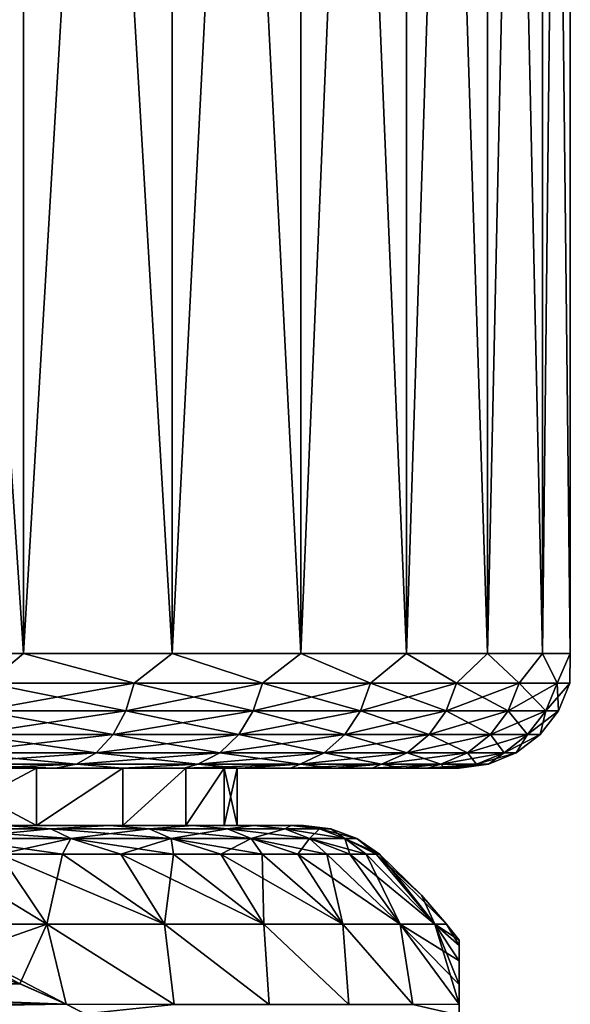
# Model space of a CAD drawing. Header units: metres. Extents: x -90 to 90, y -123 to 74.
# Tile 127 of 131: x 68.17 to 72.97, y 38.44 to 47.03. Entities that reach past the tile are written whole.
import ezdxf

# ---------------------------------------------------------------- set-up
doc = ezdxf.new("R2010")
doc.units = ezdxf.units.M
doc.layers.add('solid_11662012', color=7, linetype='CONTINUOUS')

msp = doc.modelspace()

# ---------------------------------------------------------------- linework, layer by layer
at = {"layer": 'solid_11662012'}
for points in [[(66.754585, 63.5, -11.107455), (68.204132, 63.5, -10.084254), (66.754608, 41.5, -11.107442)], [(66.754585, 63.5, 11.107455), (66.754608, 41.5, 11.107442), (68.204163, 41.5, 10.084234)], [(68.204132, 63.5, 10.084254), (66.754585, 63.5, 11.107455), (68.204163, 41.5, 10.084234)], [(68.204132, 63.5, -10.084254), (68.204163, 41.5, -10.084234), (66.754608, 41.5, -11.107442)], [(68.204132, 63.5, -10.084254), (69.500877, 63.5, -8.873174), (68.204163, 41.5, -10.084234)], [(68.204132, 63.5, 10.084254), (68.204163, 41.5, 10.084234), (69.500877, 41.5, 8.87318)], [(69.500877, 63.5, 8.873174), (68.204132, 63.5, 10.084254), (69.500877, 41.5, 8.87318)], [(69.500877, 63.5, -8.873174), (69.500877, 41.5, -8.87318), (68.204163, 41.5, -10.084234)], [(70.62059, 63.5, -7.496867), (70.620613, 41.5, -7.496836), (69.500877, 41.5, -8.87318)], [(69.500877, 63.5, -8.873174), (70.62059, 63.5, -7.496867), (69.500877, 41.5, -8.87318)], [(69.500877, 63.5, 8.873174), (69.500877, 41.5, 8.87318), (70.620613, 41.5, 7.496836)], [(70.62059, 63.5, 7.496867), (69.500877, 63.5, 8.873174), (70.620613, 41.5, 7.496836)], [(70.62059, 63.5, -7.496867), (71.542519, 63.5, -5.980822), (70.620613, 41.5, -7.496836)], [(70.62059, 63.5, 7.496867), (70.620613, 41.5, 7.496836), (71.542511, 41.5, 5.980838)], [(71.542519, 63.5, 5.980822), (70.62059, 63.5, 7.496867), (71.542511, 41.5, 5.980838)], [(71.542519, 63.5, -5.980822), (71.542511, 41.5, -5.980838), (70.620613, 41.5, -7.496836)], [(72.24939, 63.5, -4.353437), (72.249397, 41.5, -4.353429), (71.542511, 41.5, -5.980838)], [(71.542519, 63.5, -5.980822), (72.24939, 63.5, -4.353437), (71.542511, 41.5, -5.980838)], [(71.542519, 63.5, 5.980822), (71.542511, 41.5, 5.980838), (72.249397, 41.5, 4.353429)], [(72.24939, 63.5, 4.353437), (71.542519, 63.5, 5.980822), (72.249397, 41.5, 4.353429)], [(72.24939, 63.5, -4.353437), (72.728088, 63.5, -2.644948), (72.249397, 41.5, -4.353429)], [(72.24939, 63.5, 4.353437), (72.249397, 41.5, 4.353429), (72.728096, 41.5, 2.644924)], [(72.728088, 63.5, 2.644948), (72.24939, 63.5, 4.353437), (72.728096, 41.5, 2.644924)], [(72.728088, 63.5, -2.644948), (72.728096, 41.5, -2.644924), (72.249397, 41.5, -4.353429)], [(72.728088, 63.5, -2.644948), (72.969696, 63.5, -0.887126), (72.728096, 41.5, -2.644924)], [(72.728088, 63.5, 2.644948), (72.728096, 41.5, 2.644924), (72.969696, 41.5, 0.88715)], [(72.969696, 63.5, 0.887126), (72.728088, 63.5, 2.644948), (72.969696, 41.5, 0.88715)], [(72.969696, 63.5, -0.887126), (72.969696, 41.5, -0.88715), (72.728096, 41.5, -2.644924)], [(72.969696, 63.5, 0.887126), (72.969696, 41.5, 0.88715), (72.969696, 41.5, -0.88715)], [(72.969696, 63.5, -0.887126), (72.969696, 63.5, 0.887126), (72.969696, 41.5, -0.88715)], [(67.893158, 41.24118, -10.286561), (66.754608, 41.5, -11.107442), (68.204163, 41.5, -10.084234)], [(67.893158, 41.24118, 10.286561), (68.204163, 41.5, 10.084234), (66.754608, 41.5, 11.107442)], [(69.168297, 41.24118, -9.168294), (67.893158, 41.24118, -10.286561), (68.204163, 41.5, -10.084234)], [(67.893158, 41.24118, 10.286561), (69.168297, 41.24118, 9.168294), (68.204163, 41.5, 10.084234)], [(69.168297, 41.24118, -9.168294), (68.204163, 41.5, -10.084234), (69.500877, 41.5, -8.87318)], [(69.168297, 41.24118, 9.168294), (69.500877, 41.5, 8.87318), (68.204163, 41.5, 10.084234)], [(70.28656, 41.24118, -7.893156), (69.168297, 41.24118, -9.168294), (69.500877, 41.5, -8.87318)], [(69.168297, 41.24118, 9.168294), (70.28656, 41.24118, 7.893156), (69.500877, 41.5, 8.87318)], [(70.28656, 41.24118, -7.893156), (69.500877, 41.5, -8.87318), (70.620613, 41.5, -7.496836)], [(70.28656, 41.24118, 7.893156), (70.620613, 41.5, 7.496836), (69.500877, 41.5, 8.87318)], [(71.228821, 41.24118, -6.482963), (70.28656, 41.24118, -7.893156), (70.620613, 41.5, -7.496836)], [(70.28656, 41.24118, 7.893156), (71.228821, 41.24118, 6.482963), (70.620613, 41.5, 7.496836)], [(71.228821, 41.24118, -6.482963), (70.620613, 41.5, -7.496836), (71.542511, 41.5, -5.980838)], [(71.228821, 41.24118, 6.482963), (71.542511, 41.5, 5.980838), (70.620613, 41.5, 7.496836)], [(71.978951, 41.24118, -4.961845), (71.228821, 41.24118, -6.482963), (71.542511, 41.5, -5.980838)], [(71.228821, 41.24118, 6.482963), (71.978951, 41.24118, 4.961845), (71.542511, 41.5, 5.980838)], [(71.978951, 41.24118, -4.961845), (71.542511, 41.5, -5.980838), (72.249397, 41.5, -4.353429)], [(71.978951, 41.24118, 4.961845), (72.249397, 41.5, 4.353429), (71.542511, 41.5, 5.980838)], [(72.524124, 41.24118, -3.355829), (71.978951, 41.24118, -4.961845), (72.249397, 41.5, -4.353429)], [(71.978951, 41.24118, 4.961845), (72.524124, 41.24118, 3.355829), (72.249397, 41.5, 4.353429)], [(72.524124, 41.24118, -3.355829), (72.249397, 41.5, -4.353429), (72.728096, 41.5, -2.644924)], [(72.524124, 41.24118, 3.355829), (72.728096, 41.5, 2.644924), (72.249397, 41.5, 4.353429)], [(72.855003, 41.24118, -1.692393), (72.524124, 41.24118, -3.355829), (72.728096, 41.5, -2.644924)], [(72.524124, 41.24118, 3.355829), (72.855003, 41.24118, 1.692393), (72.728096, 41.5, 2.644924)], [(72.855003, 41.24118, -1.692393), (72.728096, 41.5, -2.644924), (72.969696, 41.5, -0.88715)], [(72.855003, 41.24118, 1.692393), (72.969696, 41.5, 0.88715), (72.728096, 41.5, 2.644924)], [(72.965927, 41.24118), (72.855003, 41.24118, -1.692393), (72.969696, 41.5, -0.88715)], [(72.855003, 41.24118, 1.692393), (72.965927, 41.24118), (72.969696, 41.5, 0.88715)], [(72.965927, 41.24118), (72.969696, 41.5, -0.88715), (72.969696, 41.5, 0.88715)], [(67.83226, 40.999775, -10.2072), (67.893158, 41.24118, -10.286561), (69.168297, 41.24118, -9.168294)], [(69.097565, 40.999775, -9.097561), (67.83226, 40.999775, -10.2072), (69.168297, 41.24118, -9.168294)], [(67.83226, 40.999775, 10.2072), (69.097565, 40.999775, 9.097561), (67.893158, 41.24118, 10.286561)], [(69.097565, 40.999775, 9.097561), (69.168297, 41.24118, 9.168294), (67.893158, 41.24118, 10.286561)], [(69.097565, 40.999775, -9.097561), (69.168297, 41.24118, -9.168294), (70.28656, 41.24118, -7.893156)], [(70.207199, 40.999775, -7.83226), (69.097565, 40.999775, -9.097561), (70.28656, 41.24118, -7.893156)], [(69.097565, 40.999775, 9.097561), (70.207199, 40.999775, 7.83226), (69.168297, 41.24118, 9.168294)], [(70.207199, 40.999775, 7.83226), (70.28656, 41.24118, 7.893156), (69.168297, 41.24118, 9.168294)], [(70.207199, 40.999775, -7.83226), (70.28656, 41.24118, -7.893156), (71.228821, 41.24118, -6.482963)], [(71.142189, 40.999775, -6.432947), (70.207199, 40.999775, -7.83226), (71.228821, 41.24118, -6.482963)], [(70.207199, 40.999775, 7.83226), (71.142189, 40.999775, 6.432947), (70.28656, 41.24118, 7.893156)], [(71.142189, 40.999775, 6.432947), (71.228821, 41.24118, 6.482963), (70.28656, 41.24118, 7.893156)], [(71.142189, 40.999775, -6.432947), (71.228821, 41.24118, -6.482963), (71.978951, 41.24118, -4.961845)], [(71.886536, 40.999775, -4.923564), (71.142189, 40.999775, -6.432947), (71.978951, 41.24118, -4.961845)], [(71.142189, 40.999775, 6.432947), (71.886536, 40.999775, 4.923564), (71.228821, 41.24118, 6.482963)], [(71.886536, 40.999775, 4.923564), (71.978951, 41.24118, 4.961845), (71.228821, 41.24118, 6.482963)], [(71.886536, 40.999775, -4.923564), (71.978951, 41.24118, -4.961845), (72.524124, 41.24118, -3.355829)], [(72.427498, 40.999775, -3.329938), (71.886536, 40.999775, -4.923564), (72.524124, 41.24118, -3.355829)], [(71.886536, 40.999775, 4.923564), (72.427498, 40.999775, 3.329938), (71.978951, 41.24118, 4.961845)], [(72.427498, 40.999775, 3.329938), (72.524124, 41.24118, 3.355829), (71.978951, 41.24118, 4.961845)], [(72.427498, 40.999775, -3.329938), (72.524124, 41.24118, -3.355829), (72.855003, 41.24118, -1.692393)], [(72.755821, 40.999775, -1.679336), (72.427498, 40.999775, -3.329938), (72.855003, 41.24118, -1.692393)], [(72.427498, 40.999775, 3.329938), (72.755821, 40.999775, 1.679336), (72.524124, 41.24118, 3.355829)], [(72.755821, 40.999775, 1.679336), (72.855003, 41.24118, 1.692393), (72.524124, 41.24118, 3.355829)], [(72.755821, 40.999775, -1.679336), (72.855003, 41.24118, -1.692393), (72.965927, 41.24118)], [(72.865898, 40.999775, 0), (72.755821, 40.999775, -1.679336), (72.965927, 41.24118)], [(72.755821, 40.999775, 1.679336), (72.865898, 40.999775, 0), (72.855003, 41.24118, 1.692393)], [(72.865898, 40.999775, 0), (72.965927, 41.24118), (72.855003, 41.24118, 1.692393)], [(67.735374, 40.792522, -10.080932), (67.83226, 40.999775, -10.2072), (69.097565, 40.999775, -9.097561)], [(68.985016, 40.792522, -8.98502), (67.735374, 40.792522, -10.080932), (69.097565, 40.999775, -9.097561)], [(67.735374, 40.792522, 10.080932), (68.985016, 40.792522, 8.98502), (67.83226, 40.999775, 10.2072)], [(68.985016, 40.792522, 8.98502), (69.097565, 40.999775, 9.097561), (67.83226, 40.999775, 10.2072)], [(68.985016, 40.792522, -8.98502), (69.097565, 40.999775, -9.097561), (70.207199, 40.999775, -7.83226)], [(70.080933, 40.792522, -7.735371), (68.985016, 40.792522, -8.98502), (70.207199, 40.999775, -7.83226)], [(68.985016, 40.792522, 8.98502), (70.080933, 40.792522, 7.735371), (69.097565, 40.999775, 9.097561)], [(70.080933, 40.792522, 7.735371), (70.207199, 40.999775, 7.83226), (69.097565, 40.999775, 9.097561)], [(70.080933, 40.792522, -7.735371), (70.207199, 40.999775, -7.83226), (71.142189, 40.999775, -6.432947)], [(71.004356, 40.792522, -6.353368), (70.080933, 40.792522, -7.735371), (71.142189, 40.999775, -6.432947)], [(70.080933, 40.792522, 7.735371), (71.004356, 40.792522, 6.353368), (70.207199, 40.999775, 7.83226)], [(71.004356, 40.792522, 6.353368), (71.142189, 40.999775, 6.432947), (70.207199, 40.999775, 7.83226)], [(71.004356, 40.792522, -6.353368), (71.142189, 40.999775, -6.432947), (71.886536, 40.999775, -4.923564)], [(71.739494, 40.792522, -4.862658), (71.004356, 40.792522, -6.353368), (71.886536, 40.999775, -4.923564)], [(71.004356, 40.792522, 6.353368), (71.739494, 40.792522, 4.862658), (71.142189, 40.999775, 6.432947)], [(71.739494, 40.792522, 4.862658), (71.886536, 40.999775, 4.923564), (71.142189, 40.999775, 6.432947)], [(71.739494, 40.792522, -4.862658), (71.886536, 40.999775, -4.923564), (72.427498, 40.999775, -3.329938)], [(72.273766, 40.792522, -3.288745), (71.739494, 40.792522, -4.862658), (72.427498, 40.999775, -3.329938)], [(71.739494, 40.792522, 4.862658), (72.273766, 40.792522, 3.288745), (71.886536, 40.999775, 4.923564)], [(72.273766, 40.792522, 3.288745), (72.427498, 40.999775, 3.329938), (71.886536, 40.999775, 4.923564)], [(72.273766, 40.792522, -3.288745), (72.427498, 40.999775, -3.329938), (72.755821, 40.999775, -1.679336)], [(72.59803, 40.792522, -1.658562), (72.273766, 40.792522, -3.288745), (72.755821, 40.999775, -1.679336)], [(72.273766, 40.792522, 3.288745), (72.59803, 40.792522, 1.658562), (72.427498, 40.999775, 3.329938)], [(72.59803, 40.792522, 1.658562), (72.755821, 40.999775, 1.679336), (72.427498, 40.999775, 3.329938)], [(72.59803, 40.792522, -1.658562), (72.755821, 40.999775, -1.679336), (72.865898, 40.999775, 0)], [(72.706734, 40.792522, 0), (72.59803, 40.792522, -1.658562), (72.865898, 40.999775, 0)], [(72.59803, 40.792522, 1.658562), (72.706734, 40.792522, 0), (72.755821, 40.999775, 1.679336)], [(72.706734, 40.792522, 0), (72.865898, 40.999775, 0), (72.755821, 40.999775, 1.679336)], [(67.6091, 40.633583, -9.916377), (67.735374, 40.792522, -10.080932), (68.985016, 40.792522, -8.98502)], [(68.838356, 40.633583, -8.838354), (67.6091, 40.633583, -9.916377), (68.985016, 40.792522, -8.98502)], [(67.6091, 40.633583, 9.916377), (68.838356, 40.633583, 8.838354), (67.735374, 40.792522, 10.080932)], [(68.838356, 40.633583, 8.838354), (68.985016, 40.792522, 8.98502), (67.735374, 40.792522, 10.080932)], [(68.838356, 40.633583, -8.838354), (68.985016, 40.792522, -8.98502), (70.080933, 40.792522, -7.735371)], [(69.916374, 40.633583, -7.609104), (68.838356, 40.633583, -8.838354), (70.080933, 40.792522, -7.735371)], [(68.838356, 40.633583, 8.838354), (69.916374, 40.633583, 7.609104), (68.985016, 40.792522, 8.98502)], [(69.916374, 40.633583, 7.609104), (70.080933, 40.792522, 7.735371), (68.985016, 40.792522, 8.98502)], [(69.916374, 40.633583, -7.609104), (70.080933, 40.792522, -7.735371), (71.004356, 40.792522, -6.353368)], [(70.82473, 40.633583, -6.24966), (69.916374, 40.633583, -7.609104), (71.004356, 40.792522, -6.353368)], [(69.916374, 40.633583, 7.609104), (70.82473, 40.633583, 6.24966), (70.080933, 40.792522, 7.735371)], [(70.82473, 40.633583, 6.24966), (71.004356, 40.792522, 6.353368), (70.080933, 40.792522, 7.735371)], [(70.82473, 40.633583, -6.24966), (71.004356, 40.792522, -6.353368), (71.739494, 40.792522, -4.862658)], [(71.547867, 40.633583, -4.783283), (70.82473, 40.633583, -6.24966), (71.739494, 40.792522, -4.862658)], [(70.82473, 40.633583, 6.24966), (71.547867, 40.633583, 4.783283), (71.004356, 40.792522, 6.353368)], [(71.547867, 40.633583, 4.783283), (71.739494, 40.792522, 4.862658), (71.004356, 40.792522, 6.353368)], [(71.547867, 40.633583, -4.783283), (71.739494, 40.792522, -4.862658), (72.273766, 40.792522, -3.288745)], [(72.073418, 40.633583, -3.235062), (71.547867, 40.633583, -4.783283), (72.273766, 40.792522, -3.288745)], [(71.547867, 40.633583, 4.783283), (72.073418, 40.633583, 3.235062), (71.739494, 40.792522, 4.862658)], [(72.073418, 40.633583, 3.235062), (72.273766, 40.792522, 3.288745), (71.739494, 40.792522, 4.862658)], [(72.073418, 40.633583, -3.235062), (72.273766, 40.792522, -3.288745), (72.59803, 40.792522, -1.658562)], [(72.392387, 40.633583, -1.631489), (72.073418, 40.633583, -3.235062), (72.59803, 40.792522, -1.658562)], [(72.073418, 40.633583, 3.235062), (72.392387, 40.633583, 1.631489), (72.273766, 40.792522, 3.288745)], [(72.392387, 40.633583, 1.631489), (72.59803, 40.792522, 1.658562), (72.273766, 40.792522, 3.288745)], [(72.392387, 40.633583, -1.631489), (72.59803, 40.792522, -1.658562), (72.706734, 40.792522, 0)], [(72.499321, 40.633583, 0), (72.392387, 40.633583, -1.631489), (72.706734, 40.792522, 0)], [(72.392387, 40.633583, 1.631489), (72.499321, 40.633583, 0), (72.59803, 40.792522, 1.658562)], [(72.499321, 40.633583, 0), (72.706734, 40.792522, 0), (72.59803, 40.792522, 1.658562)], [(67.462082, 40.533802, -9.724772), (67.6091, 40.633583, -9.916377), (68.838356, 40.633583, -8.838354)], [(68.66758, 40.533802, -8.667579), (67.462082, 40.533802, -9.724772), (68.838356, 40.633583, -8.838354)], [(67.462082, 40.533802, 9.724772), (68.66758, 40.533802, 8.667579), (67.6091, 40.633583, 9.916377)], [(68.66758, 40.533802, 8.667579), (68.838356, 40.633583, 8.838354), (67.6091, 40.633583, 9.916377)], [(68.66758, 40.533802, -8.667579), (68.838356, 40.633583, -8.838354), (69.916374, 40.633583, -7.609104)], [(69.72477, 40.533802, -7.46208), (68.66758, 40.533802, -8.667579), (69.916374, 40.633583, -7.609104)], [(68.66758, 40.533802, 8.667579), (69.72477, 40.533802, 7.46208), (68.838356, 40.633583, 8.838354)], [(69.72477, 40.533802, 7.46208), (69.916374, 40.633583, 7.609104), (68.838356, 40.633583, 8.838354)], [(69.72477, 40.533802, -7.46208), (69.916374, 40.633583, -7.609104), (70.82473, 40.633583, -6.24966)], [(70.61557, 40.533802, -6.128904), (69.72477, 40.533802, -7.46208), (70.82473, 40.633583, -6.24966)], [(69.72477, 40.533802, 7.46208), (70.61557, 40.533802, 6.128904), (69.916374, 40.633583, 7.609104)], [(70.61557, 40.533802, 6.128904), (70.82473, 40.633583, 6.24966), (69.916374, 40.633583, 7.609104)], [(70.61557, 40.533802, -6.128904), (70.82473, 40.633583, -6.24966), (71.547867, 40.633583, -4.783283)], [(71.324738, 40.533802, -4.69086), (70.61557, 40.533802, -6.128904), (71.547867, 40.633583, -4.783283)], [(70.61557, 40.533802, 6.128904), (71.324738, 40.533802, 4.69086), (70.82473, 40.633583, 6.24966)], [(71.324738, 40.533802, 4.69086), (71.547867, 40.633583, 4.783283), (70.82473, 40.633583, 6.24966)], [(71.324738, 40.533802, -4.69086), (71.547867, 40.633583, -4.783283), (72.073418, 40.633583, -3.235062)], [(71.840134, 40.533802, -3.172554), (71.324738, 40.533802, -4.69086), (72.073418, 40.633583, -3.235062)], [(71.324738, 40.533802, 4.69086), (71.840134, 40.533802, 3.172554), (71.547867, 40.633583, 4.783283)], [(71.840134, 40.533802, 3.172554), (72.073418, 40.633583, 3.235062), (71.547867, 40.633583, 4.783283)], [(71.840134, 40.533802, -3.172554), (72.073418, 40.633583, -3.235062), (72.392387, 40.633583, -1.631489)], [(72.152939, 40.533802, -1.599965), (71.840134, 40.533802, -3.172554), (72.392387, 40.633583, -1.631489)], [(71.840134, 40.533802, 3.172554), (72.152939, 40.533802, 1.599965), (72.073418, 40.633583, 3.235062)], [(72.152939, 40.533802, 1.599965), (72.392387, 40.633583, 1.631489), (72.073418, 40.633583, 3.235062)], [(72.152939, 40.533802, -1.599965), (72.392387, 40.633583, -1.631489), (72.499321, 40.633583, 0)], [(72.257805, 40.533802), (72.152939, 40.533802, -1.599965), (72.499321, 40.633583, 0)], [(72.152939, 40.533802, 1.599965), (72.257805, 40.533802), (72.392387, 40.633583, 1.631489)], [(72.257805, 40.533802), (72.499321, 40.633583, 0), (72.392387, 40.633583, 1.631489)], [(67.378494, 40.5, 6.846222), (68.316376, 40.5, 5.670171), (67.855759, 40.5, 9.071221)], [(68.316376, 40.5, -5.670171), (67.378494, 40.5, -6.846222), (67.855743, 40.5, -9.07123)], [(68.316437, 40, 5.670079), (68.316376, 40.5, 5.670171), (67.378494, 40.5, 6.846222)], [(67.378502, 40, 6.846218), (68.316437, 40, 5.670079), (67.378494, 40.5, 6.846222)], [(67.378502, 40, -6.846218), (67.378494, 40.5, -6.846222), (68.316376, 40.5, -5.670171)], [(68.316437, 40, -5.670079), (67.378502, 40, -6.846218), (68.316376, 40.5, -5.670171)], [(67.462082, 40.533802, 9.724772), (67.855759, 40.5, 9.071221), (68.48307, 40.5, 8.487487)], [(67.462082, 40.533802, 9.724772), (68.48307, 40.5, 8.487487), (68.66758, 40.533802, 8.667579)], [(68.66758, 40.533802, -8.667579), (67.855743, 40.5, -9.07123), (67.462082, 40.533802, -9.724772)], [(68.66758, 40.533802, -8.667579), (68.483063, 40.5, -8.487496), (67.855743, 40.5, -9.07123)], [(68.316376, 40.5, -5.670171), (67.855743, 40.5, -9.07123), (68.483063, 40.5, -8.487496)], [(68.316376, 40.5, 5.670171), (68.48307, 40.5, 8.487487), (67.855759, 40.5, 9.071221)], [(68.316376, 40.5, 5.670171), (69.068573, 40.5, 4.367379), (68.48307, 40.5, 8.487487)], [(68.316376, 40.5, -5.670171), (68.483063, 40.5, -8.487496), (69.067101, 40.5, -7.860518)], [(69.068573, 40.5, -4.367379), (68.316376, 40.5, -5.670171), (69.067101, 40.5, -7.860518)], [(68.316437, 40, 5.670079), (69.068573, 40.5, 4.367379), (68.316376, 40.5, 5.670171)], [(68.316437, 40, -5.670079), (68.316376, 40.5, -5.670171), (69.068573, 40.5, -4.367379)], [(68.316437, 40, 5.670079), (69.068642, 40, 4.367229), (69.068573, 40.5, 4.367379)], [(69.068642, 40, -4.367229), (68.316437, 40, -5.670079), (69.068573, 40.5, -4.367379)], [(68.66758, 40.533802, -8.667579), (69.067101, 40.5, -7.860518), (68.483063, 40.5, -8.487496)], [(68.66758, 40.533802, 8.667579), (68.48307, 40.5, 8.487487), (69.067108, 40.5, 7.860508)], [(69.068573, 40.5, 4.367379), (69.067108, 40.5, 7.860508), (68.48307, 40.5, 8.487487)], [(68.66758, 40.533802, 8.667579), (69.067108, 40.5, 7.860508), (69.72477, 40.533802, 7.46208)], [(69.72477, 40.533802, -7.46208), (69.067101, 40.5, -7.860518), (68.66758, 40.533802, -8.667579)], [(69.72477, 40.533802, -7.46208), (69.604942, 40.5, -7.193397), (69.067101, 40.5, -7.860518)], [(69.068573, 40.5, -4.367379), (69.067101, 40.5, -7.860518), (69.604942, 40.5, -7.193397)], [(69.72477, 40.533802, 7.46208), (69.067108, 40.5, 7.860508), (69.60495, 40.5, 7.193387)], [(69.068573, 40.5, 4.367379), (69.60495, 40.5, 7.193387), (69.067108, 40.5, 7.860508)], [(69.068573, 40.5, 4.367379), (69.618233, 40.5, 2.96693), (69.60495, 40.5, 7.193387)], [(69.618233, 40.5, -2.96693), (69.068573, 40.5, -4.367379), (69.604942, 40.5, -7.193397)], [(69.068642, 40, 4.367229), (69.618233, 40.5, 2.96693), (69.068573, 40.5, 4.367379)], [(69.068642, 40, -4.367229), (69.068573, 40.5, -4.367379), (69.618233, 40.5, -2.96693)], [(69.068642, 40, 4.367229), (69.618263, 40, 2.966818), (69.618233, 40.5, 2.96693)], [(69.618263, 40, -2.966818), (69.068642, 40, -4.367229), (69.618233, 40.5, -2.96693)], [(70.61557, 40.533802, -6.128904), (70.093826, 40.5, -6.489582), (69.604942, 40.5, -7.193397)], [(70.61557, 40.533802, -6.128904), (69.604942, 40.5, -7.193397), (69.72477, 40.533802, -7.46208)], [(69.618233, 40.5, -2.96693), (69.604942, 40.5, -7.193397), (70.093826, 40.5, -6.489582)], [(69.72477, 40.533802, 7.46208), (69.60495, 40.5, 7.193387), (70.093834, 40.5, 6.48957)], [(70.065437, 40.5), (70.093834, 40.5, 6.48957), (69.60495, 40.5, 7.193387)], [(69.953003, 40.5, 1.500235), (70.065437, 40.5), (69.60495, 40.5, 7.193387)], [(69.618233, 40.5, 2.96693), (69.953003, 40.5, 1.500235), (69.60495, 40.5, 7.193387)], [(69.953003, 40.5, -1.500235), (69.618233, 40.5, -2.96693), (70.093826, 40.5, -6.489582)], [(69.618263, 40, 2.966818), (69.953003, 40.5, 1.500235), (69.618233, 40.5, 2.96693)], [(69.618263, 40, -2.966818), (69.618233, 40.5, -2.96693), (69.953003, 40.5, -1.500235)], [(69.618263, 40, 2.966818), (69.953011, 40, 1.500197), (69.953003, 40.5, 1.500235)], [(69.953011, 40, -1.500197), (69.618263, 40, -2.966818), (69.953003, 40.5, -1.500235)], [(69.72477, 40.533802, 7.46208), (70.093834, 40.5, 6.48957), (70.61557, 40.533802, 6.128904)], [(69.953003, 40.5, -1.500235), (70.093826, 40.5, -6.489582), (70.065437, 40.5)], [(70.065437, 40), (70.065437, 40.5), (69.953003, 40.5, 1.500235)], [(69.953011, 40, -1.500197), (69.953003, 40.5, -1.500235), (70.065437, 40.5)], [(69.953011, 40, 1.500197), (70.065437, 40), (69.953003, 40.5, 1.500235)], [(69.953011, 40, -1.500197), (70.065437, 40.5), (70.065437, 40)], [(70.065437, 40.5), (70.093826, 40.5, -6.489582), (70.093834, 40.5, 6.48957)], [(70.61557, 40.533802, -6.128904), (70.531181, 40.5, -5.75276), (70.093826, 40.5, -6.489582)], [(70.093826, 40.5, -6.489582), (70.531181, 40.5, -5.75276), (70.093834, 40.5, 6.48957)], [(70.61557, 40.533802, 6.128904), (70.093834, 40.5, 6.48957), (70.531189, 40.5, 5.752748)], [(70.531181, 40.5, -5.75276), (70.531189, 40.5, 5.752748), (70.093834, 40.5, 6.48957)], [(71.324738, 40.533802, -4.69086), (70.914864, 40.5, -4.986545), (70.531181, 40.5, -5.75276)], [(71.324738, 40.533802, -4.69086), (70.531181, 40.5, -5.75276), (70.61557, 40.533802, -6.128904)], [(70.531181, 40.5, -5.75276), (70.914864, 40.5, -4.986545), (70.531189, 40.5, 5.752748)], [(70.61557, 40.533802, 6.128904), (70.531189, 40.5, 5.752748), (70.914871, 40.5, 4.986533)], [(70.914864, 40.5, -4.986545), (70.914871, 40.5, 4.986533), (70.531189, 40.5, 5.752748)], [(70.61557, 40.533802, 6.128904), (70.914871, 40.5, 4.986533), (71.324738, 40.533802, 4.69086)], [(71.324738, 40.533802, -4.69086), (71.242905, 40.5, -4.194882), (70.914864, 40.5, -4.986545)], [(70.914864, 40.5, -4.986545), (71.242905, 40.5, -4.194882), (70.914871, 40.5, 4.986533)], [(71.324738, 40.533802, 4.69086), (70.914871, 40.5, 4.986533), (71.242912, 40.5, 4.19487)], [(71.242905, 40.5, -4.194882), (71.242912, 40.5, 4.19487), (70.914871, 40.5, 4.986533)], [(71.840134, 40.533802, -3.172554), (71.513588, 40.5, -3.381915), (71.242905, 40.5, -4.194882)], [(71.840134, 40.533802, -3.172554), (71.242905, 40.5, -4.194882), (71.324738, 40.533802, -4.69086)], [(71.242905, 40.5, -4.194882), (71.513588, 40.5, -3.381915), (71.242912, 40.5, 4.19487)], [(71.324738, 40.533802, 4.69086), (71.242912, 40.5, 4.19487), (71.513588, 40.5, 3.381903)], [(71.513588, 40.5, -3.381915), (71.513588, 40.5, 3.381903), (71.242912, 40.5, 4.19487)], [(71.324738, 40.533802, 4.69086), (71.513588, 40.5, 3.381903), (71.840134, 40.533802, 3.172554)], [(71.840134, 40.533802, 3.172554), (71.513588, 40.5, 3.381903), (71.725578, 40.5, 2.551615)], [(71.840134, 40.533802, -3.172554), (71.725578, 40.5, -2.551628), (71.513588, 40.5, -3.381915)], [(71.725578, 40.5, -2.551628), (71.725578, 40.5, 2.551615), (71.513588, 40.5, 3.381903)], [(71.513588, 40.5, -3.381915), (71.725578, 40.5, -2.551628), (71.513588, 40.5, 3.381903)], [(71.840134, 40.533802, 3.172554), (71.725578, 40.5, 2.551615), (71.877777, 40.5, 1.708308)], [(72.152939, 40.533802, -1.599965), (71.877777, 40.5, -1.708321), (71.725578, 40.5, -2.551628)], [(72.152939, 40.533802, -1.599965), (71.725578, 40.5, -2.551628), (71.840134, 40.533802, -3.172554)], [(71.877777, 40.5, -1.708321), (71.877777, 40.5, 1.708308), (71.725578, 40.5, 2.551615)], [(71.725578, 40.5, -2.551628), (71.877777, 40.5, -1.708321), (71.725578, 40.5, 2.551615)], [(71.840134, 40.533802, 3.172554), (71.877777, 40.5, 1.708308), (72.152939, 40.533802, 1.599965)], [(72.152939, 40.533802, 1.599965), (71.877777, 40.5, 1.708308), (71.969406, 40.5, 0.856376)], [(72.152939, 40.533802, -1.599965), (71.969398, 40.5, -0.856389), (71.877777, 40.5, -1.708321)], [(71.969398, 40.5, -0.856389), (71.969406, 40.5, 0.856376), (71.877777, 40.5, 1.708308)], [(71.877777, 40.5, -1.708321), (71.969398, 40.5, -0.856389), (71.877777, 40.5, 1.708308)], [(72.257805, 40.533802), (72, 40.5, -0.000007), (71.969398, 40.5, -0.856389)], [(72.257805, 40.533802), (71.969398, 40.5, -0.856389), (72.152939, 40.533802, -1.599965)], [(71.969398, 40.5, -0.856389), (72, 40.5, -0.000007), (71.969406, 40.5, 0.856376)], [(72.152939, 40.533802, 1.599965), (71.969406, 40.5, 0.856376), (72, 40.5, -0.000007)], [(72.152939, 40.533802, 1.599965), (72, 40.5, -0.000007), (72.257805, 40.533802)], [(68.955177, 40, 5.756453), (68.316437, 40, 5.670079), (67.378502, 40, 6.846218)], [(68.044853, 40, 6.972254), (68.955177, 40, 5.756453), (67.378502, 40, 6.846218)], [(68.955185, 40, -5.756447), (67.378502, 40, -6.846218), (68.316437, 40, -5.670079)], [(68.955185, 40, -5.756447), (68.044861, 40, -6.972249), (67.378502, 40, -6.846218)], [(67.428978, 39.97118, -7.954495), (68.044861, 40, -6.972249), (68.442924, 39.97118, -6.868827)], [(68.442924, 39.97118, 6.868827), (68.044853, 40, 6.972254), (67.428978, 39.97118, 7.954495)], [(67.428978, 39.97118, 7.954495), (67.582581, 39.88615, 8.118964), (68.617493, 39.88615, 7.010849)], [(68.442924, 39.97118, 6.868827), (67.428978, 39.97118, 7.954495), (68.617493, 39.88615, 7.010849)], [(67.428978, 39.97118, -7.954495), (68.442924, 39.97118, -6.868827), (67.582581, 39.88615, -8.118964)], [(68.442924, 39.97118, -6.868827), (68.617493, 39.88615, -7.010849), (67.582581, 39.88615, -8.118964)], [(68.442924, 39.97118, 6.868827), (68.955177, 40, 5.756453), (68.044853, 40, 6.972254)], [(68.442924, 39.97118, -6.868827), (68.044861, 40, -6.972249), (68.955185, 40, -5.756447)], [(69.683273, 40, 4.423367), (69.068642, 40, 4.367229), (68.316437, 40, 5.670079)], [(68.955177, 40, 5.756453), (69.683273, 40, 4.423367), (68.316437, 40, 5.670079)], [(69.683281, 40, -4.423361), (68.316437, 40, -5.670079), (69.068642, 40, -4.367229)], [(69.683281, 40, -4.423361), (68.955185, 40, -5.756447), (68.316437, 40, -5.670079)], [(68.442924, 39.97118, -6.868827), (68.955185, 40, -5.756447), (69.299591, 39.97118, -5.655206)], [(69.299591, 39.97118, 5.655206), (68.955177, 40, 5.756453), (68.442924, 39.97118, 6.868827)], [(68.442924, 39.97118, 6.868827), (68.617493, 39.88615, 7.010849), (69.491867, 39.88615, 5.772134)], [(69.299591, 39.97118, 5.655206), (68.442924, 39.97118, 6.868827), (69.491867, 39.88615, 5.772134)], [(68.442924, 39.97118, -6.868827), (69.299591, 39.97118, -5.655206), (68.617493, 39.88615, -7.010849)], [(69.299591, 39.97118, -5.655206), (69.491867, 39.88615, -5.772134), (68.617493, 39.88615, -7.010849)], [(69.299591, 39.97118, 5.655206), (69.683273, 40, 4.423367), (68.955177, 40, 5.756453)], [(69.299591, 39.97118, -5.655206), (68.955185, 40, -5.756447), (69.683281, 40, -4.423361)], [(70.214363, 40, 2.999804), (69.618263, 40, 2.966818), (69.068642, 40, 4.367229)], [(69.683273, 40, 4.423367), (70.214363, 40, 2.999804), (69.068642, 40, 4.367229)], [(70.214363, 40, -2.999799), (69.068642, 40, -4.367229), (69.618263, 40, -2.966818)], [(70.214363, 40, -2.999799), (69.683281, 40, -4.423361), (69.068642, 40, -4.367229)], [(69.299591, 39.97118, -5.655206), (69.683281, 40, -4.423361), (69.983025, 39.97118, -4.336239)], [(69.983025, 39.97118, 4.336239), (69.683273, 40, 4.423367), (69.299591, 39.97118, 5.655206)], [(69.299591, 39.97118, 5.655206), (69.491867, 39.88615, 5.772134), (70.189438, 39.88615, 4.425896)], [(69.983025, 39.97118, 4.336239), (69.299591, 39.97118, 5.655206), (70.189438, 39.88615, 4.425896)], [(69.299591, 39.97118, -5.655206), (69.983025, 39.97118, -4.336239), (69.491867, 39.88615, -5.772134)], [(69.983025, 39.97118, -4.336239), (70.189438, 39.88615, -4.425896), (69.491867, 39.88615, -5.772134)], [(70.537399, 40, 1.514976), (69.953011, 40, 1.500197), (69.618263, 40, 2.966818)], [(70.214363, 40, 2.999804), (70.537399, 40, 1.514976), (69.618263, 40, 2.966818)], [(70.537399, 40, -1.514971), (69.618263, 40, -2.966818), (69.953011, 40, -1.500197)], [(70.537399, 40, -1.514971), (70.214363, 40, -2.999799), (69.618263, 40, -2.966818)], [(69.983025, 39.97118, 4.336239), (70.214363, 40, 2.999804), (69.683273, 40, 4.423367)], [(69.983025, 39.97118, -4.336239), (69.683281, 40, -4.423361), (70.214363, 40, -2.999799)], [(70.645752, 40), (70.065437, 40), (69.953011, 40, 1.500197)], [(70.537399, 40, -1.514971), (69.953011, 40, -1.500197), (70.065437, 40)], [(70.537399, 40, 1.514976), (70.645752, 40), (69.953011, 40, 1.500197)], [(69.983025, 39.97118, -4.336239), (70.214363, 40, -2.999799), (70.480492, 39.97118, -2.936496)], [(70.480492, 39.97118, 2.936496), (70.214363, 40, 2.999804), (69.983025, 39.97118, 4.336239)], [(69.983025, 39.97118, 4.336239), (70.189438, 39.88615, 4.425896), (70.697189, 39.88615, 2.997212)], [(70.480492, 39.97118, 2.936496), (69.983025, 39.97118, 4.336239), (70.697189, 39.88615, 2.997212)], [(69.983025, 39.97118, -4.336239), (70.480492, 39.97118, -2.936496), (70.189438, 39.88615, -4.425896)], [(70.645752, 40), (70.537399, 40, -1.514971), (70.065437, 40)], [(70.480492, 39.97118, -2.936496), (70.697189, 39.88615, -2.997212), (70.189438, 39.88615, -4.425896)], [(70.480492, 39.97118, -2.936496), (70.214363, 40, -2.999799), (70.537399, 40, -1.514971)], [(70.480492, 39.97118, 2.936496), (70.537399, 40, 1.514976), (70.214363, 40, 2.999804)], [(70.480492, 39.97118, -2.936496), (70.537399, 40, -1.514971), (70.78273, 39.97118, -1.482052)], [(70.78273, 39.97118, 1.482052), (70.537399, 40, 1.514976), (70.480492, 39.97118, 2.936496)], [(70.480492, 39.97118, 2.936496), (70.697189, 39.88615, 2.997212), (71.005676, 39.88615, 1.512695)], [(70.78273, 39.97118, 1.482052), (70.480492, 39.97118, 2.936496), (71.005676, 39.88615, 1.512695)], [(70.480492, 39.97118, -2.936496), (70.78273, 39.97118, -1.482052), (70.697189, 39.88615, -2.997212)], [(70.78273, 39.97118, -1.482052), (70.537399, 40, -1.514971), (70.645752, 40)], [(70.884102, 39.97118), (70.645752, 40), (70.537399, 40, 1.514976)], [(70.884102, 39.97118), (70.537399, 40, 1.514976), (70.78273, 39.97118, 1.482052)], [(70.78273, 39.97118, -1.482052), (70.645752, 40), (70.884102, 39.97118)], [(70.78273, 39.97118, -1.482052), (71.005676, 39.88615, -1.512695), (70.697189, 39.88615, -2.997212)], [(70.78273, 39.97118, 1.482052), (71.005676, 39.88615, 1.512695), (71.109146, 39.88615)], [(70.884102, 39.97118), (70.78273, 39.97118, 1.482052), (71.109146, 39.88615)], [(70.78273, 39.97118, -1.482052), (70.884102, 39.97118), (71.005676, 39.88615, -1.512695)], [(71.005676, 39.88615, -1.512695), (70.884102, 39.97118), (71.109146, 39.88615)], [(67.582581, 39.88615, 8.118964), (67.995384, 39.75, 7.995397), (68.545403, 39.75, 7.404637)], [(68.617493, 39.88615, 7.010849), (67.582581, 39.88615, 8.118964), (68.545403, 39.75, 7.404637)], [(67.582581, 39.88615, -8.118964), (68.617493, 39.88615, -7.010849), (67.995384, 39.75, -7.995397)], [(68.617493, 39.88615, -7.010849), (68.545403, 39.75, -7.404637), (67.995384, 39.75, -7.995397)], [(68.617493, 39.88615, 7.010849), (68.545403, 39.75, 7.404637), (69.051872, 39.75, 6.776145)], [(68.617493, 39.88615, -7.010849), (69.051872, 39.75, -6.776145), (68.545403, 39.75, -7.404637)], [(68.617493, 39.88615, 7.010849), (69.051872, 39.75, 6.776145), (69.512215, 39.75, 6.113125)], [(69.491867, 39.88615, 5.772134), (68.617493, 39.88615, 7.010849), (69.512215, 39.75, 6.113125)], [(68.617493, 39.88615, -7.010849), (69.491867, 39.88615, -5.772134), (69.051872, 39.75, -6.776145)], [(69.491867, 39.88615, -5.772134), (69.512215, 39.75, -6.113125), (69.051872, 39.75, -6.776145)], [(69.491867, 39.88615, 5.772134), (69.512215, 39.75, 6.113125), (69.924088, 39.75, 5.418954)], [(69.491867, 39.88615, 5.772134), (69.924088, 39.75, 5.418954), (70.285385, 39.75, 4.697171)], [(70.189438, 39.88615, 4.425896), (69.491867, 39.88615, 5.772134), (70.285385, 39.75, 4.697171)], [(69.491867, 39.88615, -5.772134), (69.924088, 39.75, -5.418954), (69.512215, 39.75, -6.113125)], [(69.491867, 39.88615, -5.772134), (70.189438, 39.88615, -4.425896), (69.924088, 39.75, -5.418954)], [(70.189438, 39.88615, -4.425896), (70.285385, 39.75, -4.697171), (69.924088, 39.75, -5.418954)], [(70.189438, 39.88615, 4.425896), (70.285385, 39.75, 4.697171), (70.594269, 39.75, 3.951453)], [(70.189438, 39.88615, 4.425896), (70.594269, 39.75, 3.951453), (70.849167, 39.75, 3.185599)], [(70.697189, 39.88615, 2.997212), (70.189438, 39.88615, 4.425896), (70.849167, 39.75, 3.185599)], [(70.189438, 39.88615, -4.425896), (70.594269, 39.75, -3.951453), (70.285385, 39.75, -4.697171)], [(70.189438, 39.88615, -4.425896), (70.697189, 39.88615, -2.997212), (70.594269, 39.75, -3.951453)], [(70.697189, 39.88615, -2.997212), (70.849167, 39.75, -3.185599), (70.594269, 39.75, -3.951453)], [(70.697189, 39.88615, 2.997212), (70.849167, 39.75, 3.185599), (71.048782, 39.75, 2.403512)], [(70.697189, 39.88615, 2.997212), (71.048782, 39.75, 2.403512), (71.192101, 39.75, 1.609175)], [(71.005676, 39.88615, 1.512695), (70.697189, 39.88615, 2.997212), (71.192101, 39.75, 1.609175)], [(70.697189, 39.88615, -2.997212), (71.048782, 39.75, -2.403512), (70.849167, 39.75, -3.185599)], [(70.697189, 39.88615, -2.997212), (71.005676, 39.88615, -1.512695), (71.048782, 39.75, -2.403512)], [(71.005676, 39.88615, 1.512695), (71.192101, 39.75, 1.609175), (71.278381, 39.75, 0.80664)], [(71.005676, 39.88615, 1.512695), (71.278381, 39.75, 0.80664), (71.30719, 39.75)], [(71.109146, 39.88615), (71.005676, 39.88615, 1.512695), (71.30719, 39.75)], [(71.005676, 39.88615, -1.512695), (71.278381, 39.75, -0.806639), (71.192101, 39.75, -1.609175)], [(71.005676, 39.88615, -1.512695), (71.109146, 39.88615), (71.278381, 39.75, -0.806639)], [(71.005676, 39.88615, -1.512695), (71.192101, 39.75, -1.609175), (71.048782, 39.75, -2.403512)], [(71.109146, 39.88615), (71.30719, 39.75), (71.278381, 39.75, -0.806639)], [(67.404625, 39.75, 8.54541), (67.238861, 39.139915, 9.433872), (68.408302, 39.139915, 8.408303)], [(67.995384, 39.75, -7.995397), (68.408302, 39.139915, -8.408303), (67.238861, 39.139915, -9.433872)], [(67.995384, 39.75, 7.995397), (67.404625, 39.75, 8.54541), (68.408302, 39.139915, 8.408303)], [(67.995384, 39.75, 7.995397), (68.408302, 39.139915, 8.408303), (69.433876, 39.139915, 7.238865)], [(68.545403, 39.75, 7.404637), (67.995384, 39.75, 7.995397), (69.433876, 39.139915, 7.238865)], [(67.995384, 39.75, -7.995397), (68.545403, 39.75, -7.404637), (68.408302, 39.139915, -8.408303)], [(68.545403, 39.75, -7.404637), (69.433876, 39.139915, -7.238865), (68.408302, 39.139915, -8.408303)], [(69.051872, 39.75, 6.776145), (68.545403, 39.75, 7.404637), (69.433876, 39.139915, 7.238865)], [(68.545403, 39.75, -7.404637), (69.051872, 39.75, -6.776145), (69.433876, 39.139915, -7.238865)], [(69.051872, 39.75, 6.776145), (69.433876, 39.139915, 7.238865), (70.298027, 39.139915, 5.945568)], [(69.512215, 39.75, 6.113125), (69.051872, 39.75, 6.776145), (70.298027, 39.139915, 5.945568)], [(69.051872, 39.75, -6.776145), (69.512215, 39.75, -6.113125), (69.433876, 39.139915, -7.238865)], [(69.512215, 39.75, -6.113125), (70.298027, 39.139915, -5.945568), (69.433876, 39.139915, -7.238865)], [(69.924088, 39.75, 5.418954), (69.512215, 39.75, 6.113125), (70.298027, 39.139915, 5.945568)], [(69.512215, 39.75, -6.113125), (69.924088, 39.75, -5.418954), (70.298027, 39.139915, -5.945568)], [(69.924088, 39.75, 5.418954), (70.298027, 39.139915, 5.945568), (70.985977, 39.139915, 4.550541)], [(70.285385, 39.75, 4.697171), (69.924088, 39.75, 5.418954), (70.985977, 39.139915, 4.550541)], [(69.924088, 39.75, -5.418954), (70.285385, 39.75, -4.697171), (70.298027, 39.139915, -5.945568)], [(70.594269, 39.75, 3.951453), (70.285385, 39.75, 4.697171), (70.985977, 39.139915, 4.550541)], [(70.285385, 39.75, -4.697171), (70.985977, 39.139915, -4.550541), (70.298027, 39.139915, -5.945568)], [(70.285385, 39.75, -4.697171), (70.594269, 39.75, -3.951453), (70.985977, 39.139915, -4.550541)], [(70.594269, 39.75, 3.951453), (70.985977, 39.139915, 4.550541), (71.485954, 39.139915, 3.077652)], [(70.849167, 39.75, 3.185599), (70.594269, 39.75, 3.951453), (71.485954, 39.139915, 3.077652)], [(70.594269, 39.75, -3.951453), (70.849167, 39.75, -3.185599), (70.985977, 39.139915, -4.550541)], [(71.048782, 39.75, 2.403512), (70.849167, 39.75, 3.185599), (71.485954, 39.139915, 3.077652)], [(70.849167, 39.75, -3.185599), (71.485954, 39.139915, -3.077652), (70.985977, 39.139915, -4.550541)], [(70.849167, 39.75, -3.185599), (71.048782, 39.75, -2.403512), (71.485954, 39.139915, -3.077652)], [(71.048782, 39.75, 2.403512), (71.485954, 39.139915, 3.077652), (71.789406, 39.139915, 1.552105)], [(71.192101, 39.75, 1.609175), (71.048782, 39.75, 2.403512), (71.789406, 39.139915, 1.552105)], [(71.048782, 39.75, -2.403512), (71.192101, 39.75, -1.609175), (71.485954, 39.139915, -3.077652)], [(71.278381, 39.75, 0.80664), (71.192101, 39.75, 1.609175), (71.789406, 39.139915, 1.552105)], [(71.192101, 39.75, -1.609175), (71.789406, 39.139915, -1.552105), (71.485954, 39.139915, -3.077652)], [(71.192101, 39.75, -1.609175), (71.278381, 39.75, -0.806639), (71.789406, 39.139915, -1.552105)], [(71.278381, 39.75, 0.80664), (71.789406, 39.139915, 1.552105), (71.891136, 39.139915)], [(71.672791, 39.392731), (71.278381, 39.75, 0.80664), (71.891136, 39.139915)], [(71.672791, 39.392731), (71.30719, 39.75), (71.278381, 39.75, 0.80664)], [(71.278381, 39.75, -0.806639), (71.30719, 39.75), (71.789406, 39.139915, -1.552105)], [(71.789406, 39.139915, -1.552105), (71.30719, 39.75), (71.672791, 39.392731)], [(71.789406, 39.139915, -1.552105), (71.672791, 39.392731), (71.891136, 39.139915)], [(67.238861, 39.139915, 9.433872), (68.170113, 38.61961, 9.139391), (68.576645, 38.441551, 8.904679)], [(68.408302, 39.139915, 8.408303), (67.238861, 39.139915, 9.433872), (68.576645, 38.441551, 8.904679)], [(67.512154, 38.823677, -9.519265), (67.238861, 39.139915, -9.433872), (68.408302, 39.139915, -8.408303)], [(68.172417, 38.618725, -9.138059), (67.512154, 38.823677, -9.519265), (68.408302, 39.139915, -8.408303)], [(68.576546, 38.441597, -8.904735), (68.172417, 38.618725, -9.138059), (68.408302, 39.139915, -8.408303)], [(68.408302, 39.139915, 8.408303), (68.576645, 38.441551, 8.904679), (69.516998, 38.43729, 7.895449)], [(69.433876, 39.139915, 7.238865), (68.408302, 39.139915, 8.408303), (69.516998, 38.43729, 7.895449)], [(69.516899, 38.43729, -7.895562), (68.408302, 39.139915, -8.408303), (69.433876, 39.139915, -7.238865)], [(69.516899, 38.43729, -7.895562), (68.576546, 38.441597, -8.904735), (68.408302, 39.139915, -8.408303)], [(69.433876, 39.139915, 7.238865), (69.516998, 38.43729, 7.895449), (70.344345, 38.43729, 6.775388)], [(70.298027, 39.139915, 5.945568), (69.433876, 39.139915, 7.238865), (70.344345, 38.43729, 6.775388)], [(70.344276, 38.43729, -6.775488), (69.433876, 39.139915, -7.238865), (70.298027, 39.139915, -5.945568)], [(70.344276, 38.43729, -6.775488), (69.516899, 38.43729, -7.895562), (69.433876, 39.139915, -7.238865)], [(70.298027, 39.139915, 5.945568), (70.344345, 38.43729, 6.775388), (71.040512, 38.43729, 5.569409)], [(70.985977, 39.139915, 4.550541), (70.298027, 39.139915, 5.945568), (71.040512, 38.43729, 5.569409)], [(71.040474, 38.43729, -5.569492), (70.298027, 39.139915, -5.945568), (70.985977, 39.139915, -4.550541)], [(71.040474, 38.43729, -5.569492), (70.344276, 38.43729, -6.775488), (70.298027, 39.139915, -5.945568)], [(70.985977, 39.139915, 4.550541), (71.040512, 38.43729, 5.569409), (71.596687, 38.43729, 4.292806)], [(71.485954, 39.139915, 3.077652), (70.985977, 39.139915, 4.550541), (71.596687, 38.43729, 4.292806)], [(71.596664, 38.43729, -4.292868), (70.985977, 39.139915, -4.550541), (71.485954, 39.139915, -3.077652)], [(71.596664, 38.43729, -4.292868), (71.040474, 38.43729, -5.569492), (70.985977, 39.139915, -4.550541)], [(71.485954, 39.139915, 3.077652), (71.596687, 38.43729, 4.292806), (72, 38.441654, 2.975018)], [(71.485954, 39.139915, 3.077652), (72, 38.441654, 2.975018), (72, 38.611237, 2.530862)], [(72, 38.819679, 1.764977), (71.485954, 39.139915, 3.077652), (72, 38.611237, 2.530862)], [(72, 38.819679, 1.764977), (71.789406, 39.139915, 1.552105), (71.485954, 39.139915, 3.077652)], [(72, 38.441647, -2.97503), (71.485954, 39.139915, -3.077652), (71.789406, 39.139915, -1.552105)], [(72, 38.441647, -2.97503), (71.596664, 38.43729, -4.292868), (71.485954, 39.139915, -3.077652)], [(72, 39), (71.891136, 39.139915), (71.789406, 39.139915, 1.552105)], [(72, 38.953655, 0.908569), (72, 39), (71.789406, 39.139915, 1.552105)], [(72, 38.819679, 1.764977), (72, 38.953655, 0.908569), (71.789406, 39.139915, 1.552105)], [(72, 38.95369, -0.90822), (71.789406, 39.139915, -1.552105), (71.891136, 39.139915)], [(72, 38.611465, -2.530183), (72, 38.441647, -2.97503), (71.789406, 39.139915, -1.552105)], [(72, 38.819805, -1.764378), (72, 38.611465, -2.530183), (71.789406, 39.139915, -1.552105)], [(72, 38.95369, -0.90822), (72, 38.819805, -1.764378), (71.789406, 39.139915, -1.552105)], [(72, 38.95369, -0.90822), (71.891136, 39.139915), (72, 39)], [(72, 38.95369, -0.90822), (72, 39), (72, 38.953655, 0.908569)], [(72, 38.95369, -0.90822), (72, 38.953655, 0.908569), (72, 38.819805, -1.764378)], [(72, 38.819805, -1.764378), (72, 38.953655, 0.908569), (72, 38.819679, 1.764977)], [(68.172417, 38.618725, -9.138059), (63.827934, 38.618862, -11.646347), (67.512154, 38.823677, -9.519265)], [(72, 38.819805, -1.764378), (72, 38.819679, 1.764977), (72, 38.611465, -2.530183)], [(72, 38.611465, -2.530183), (72, 38.819679, 1.764977), (72, 38.611237, 2.530862)], [(63.423409, 38.441578, 11.8799), (68.576645, 38.441551, 8.904679), (68.170113, 38.61961, 9.139391)], [(68.576546, 38.441597, -8.904735), (63.423416, 38.441578, -11.879896), (63.827934, 38.618862, -11.646347)], [(68.576546, 38.441597, -8.904735), (63.827934, 38.618862, -11.646347), (68.172417, 38.618725, -9.138059)], [(72, 38.611465, -2.530183), (72, 38.611237, 2.530862), (72, 38.441654, 2.975018)], [(72, 38.611465, -2.530183), (72, 38.441654, 2.975018), (72, 38.441647, -2.97503)], [(63.258728, 38.355404, -11.97498), (63.423416, 38.441578, -11.879896), (68.741646, 38.355198, -8.809414)], [(63.259624, 38.355896, 11.974462), (68.576645, 38.441551, 8.904679), (63.423409, 38.441578, 11.8799)], [(63.259624, 38.355896, 11.974462), (68.739517, 38.356373, 8.810644), (68.576645, 38.441551, 8.904679)], [(68.741646, 38.355198, -8.809414), (63.423416, 38.441578, -11.879896), (68.576546, 38.441597, -8.904735)], [(68.741646, 38.355198, -8.809414), (68.576546, 38.441597, -8.904735), (69.516899, 38.43729, -7.895562)], [(69.516998, 38.43729, 7.895449), (68.576645, 38.441551, 8.904679), (68.739517, 38.356373, 8.810644)], [(72, 38.345432, -3.186112), (71.596664, 38.43729, -4.292868), (72, 38.441647, -2.97503)], [(72, 38.345119, 3.186764), (72, 38.441654, 2.975018), (71.596687, 38.43729, 4.292806)], [(72, 38.441647, -2.97503), (72, 38.441654, 2.975018), (72, 38.345119, 3.186764)], [(72, 38.345432, -3.186112), (72, 38.441647, -2.97503), (72, 38.345119, 3.186764)]]:
    msp.add_3dface(points, dxfattribs=at)

doc.saveas('drawing.dxf')
